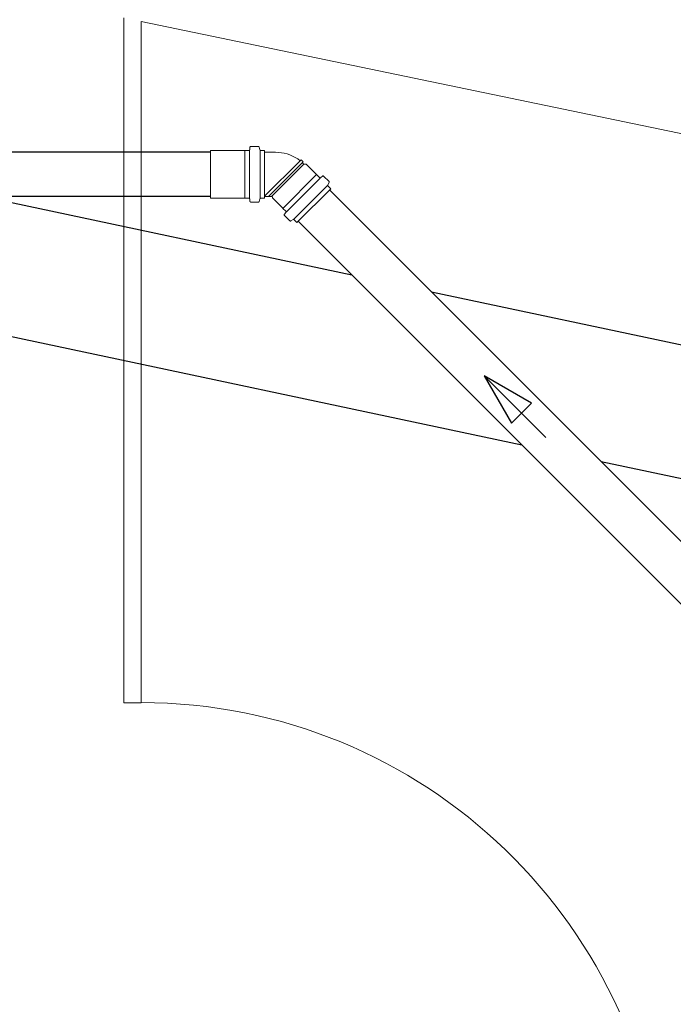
# Model space of a CAD drawing. Header units: millimetres. Extents: x 567 to 934, y -1 to 364.
# Tile 39 of 256: x 609.73 to 611.23, y 47.9 to 50.16. Entities that reach past the tile are written whole.
import ezdxf

# ---------------------------------------------------------------- set-up
doc = ezdxf.new("R2010")
doc.units = ezdxf.units.MM
doc.header["$MEASUREMENT"] = 0
doc.layers.add('ARQ FINA', color=8, linetype='Continuous')
for name, color, linetype, lineweight in [('CV-Condutos', 14, 'Continuous', 25), ('CV-Sentido conduto', 14, 'Continuous', 30), ('Simbolos', 14, 'Continuous', 20), ('Simbolos_int', 14, 'Continuous', 15), ('TQ-Condutos', 14, 'Continuous', 25)]:
    doc.layers.add(name, color=color, linetype=linetype, lineweight=lineweight)

msp = doc.modelspace()

# ---------------------------------------------------------------- linework, layer by layer
at = {"layer": 'ARQ FINA', "lineweight": 5}
for p, q in [((609.9656, 50.1596), (609.9656, 48.589)), ((610.0056, 48.589), (610.0056, 50.1513)), ((610.0056, 50.1513), (613.0656, 49.5161)), ((609.9656, 48.589), (610.0056, 48.589))]:
    msp.add_line(p, q, dxfattribs=at)
msp.add_arc((610.0056, 47.389), 1.2007, 1.9092, 90, dxfattribs=at)
at = {"layer": 'CV-Condutos'}
for p, q in [((610.1644, 49.8516), (607.6565, 49.8516)), ((611.3192, 48.883), (610.437, 49.7652)), ((610.1644, 49.7502), (607.6565, 49.7502)), ((611.2475, 48.8113), (610.3653, 49.6935))]:
    msp.add_line(p, q, dxfattribs=at)
at = {"layer": 'CV-Sentido conduto'}
for p, q in [((610.7918, 49.3387), (610.8543, 49.2304)), ((610.9001, 49.2762), (610.7918, 49.3387)), ((610.8543, 49.2304), (610.9001, 49.2762))]:
    msp.add_line(p, q, dxfattribs=at)
msp.add_lwpolyline([(610.9333, 49.1973), (610.7918, 49.3387)], dxfattribs=at)
at = {"layer": 'Simbolos'}
for p, q in [((610.2425, 49.8552), (610.1644, 49.8552)), ((610.2429, 49.8556), (610.2425, 49.8552)), ((610.2523, 49.8556), (610.2429, 49.8556)), ((610.2548, 49.8627), (610.2543, 49.8574)), ((610.2743, 49.8645), (610.2568, 49.8645)), ((610.2762, 49.863), (610.2778, 49.8571)), ((610.2884, 49.8556), (610.2797, 49.8556)), ((610.2884, 49.8556), (610.2884, 49.7462)), ((610.3134, 49.8516), (610.2884, 49.8516)), ((610.3701, 49.8321), (610.3724, 49.8341)), ((610.3765, 49.8299), (610.3724, 49.8341)), ((610.3746, 49.8276), (610.3765, 49.8299)), ((610.3783, 49.8239), (610.3746, 49.8276)), ((610.3834, 49.8239), (610.3783, 49.8239)), ((610.4071, 49.8002), (610.3834, 49.8239)), ((610.4077, 49.8002), (610.4071, 49.8002)), ((610.4143, 49.7936), (610.4077, 49.8002)), ((610.4211, 49.7968), (610.417, 49.7934)), ((610.4362, 49.7843), (610.4238, 49.7967)), ((610.4365, 49.7819), (610.4334, 49.7766)), ((610.4399, 49.768), (610.3625, 49.6907)), ((610.4399, 49.768), (610.4337, 49.7742)), ((610.2425, 49.7466), (610.1644, 49.7466)), ((610.2429, 49.7462), (610.2425, 49.7466)), ((610.2523, 49.7462), (610.2429, 49.7462)), ((610.2548, 49.7391), (610.2543, 49.7444)), ((610.2743, 49.7373), (610.2568, 49.7373)), ((610.2762, 49.7388), (610.2778, 49.7447)), ((610.2884, 49.7462), (610.2797, 49.7462)), ((610.3046, 49.7502), (610.2884, 49.7502)), ((610.3066, 49.7471), (610.3066, 49.7482)), ((610.3303, 49.7234), (610.3066, 49.7471)), ((610.3303, 49.7228), (610.3303, 49.7234)), ((610.337, 49.7162), (610.3303, 49.7228)), ((610.3337, 49.7095), (610.3371, 49.7135)), ((610.3462, 49.6944), (610.3338, 49.7068)), ((610.3486, 49.694), (610.3539, 49.6971)), ((610.3625, 49.6907), (610.3564, 49.6968))]:
    msp.add_line(p, q, dxfattribs=at)
for points in [[(610.2523, 49.8556), (610.2526, 49.8556), (610.253, 49.8557), (610.2533, 49.8558), (610.2535, 49.856), (610.2538, 49.8562), (610.254, 49.8565), (610.2541, 49.8568), (610.2542, 49.8571), (610.2543, 49.8574)], [(610.2568, 49.8645), (610.2564, 49.8645), (610.2561, 49.8644), (610.2558, 49.8643), (610.2555, 49.8641), (610.2553, 49.8638), (610.2551, 49.8636), (610.2549, 49.8633), (610.2548, 49.863), (610.2548, 49.8627)], [(610.2762, 49.863), (610.2761, 49.8633), (610.276, 49.8635), (610.2758, 49.8638), (610.2756, 49.864), (610.2754, 49.8642), (610.2751, 49.8643), (610.2749, 49.8644), (610.2746, 49.8645), (610.2743, 49.8645)], [(610.2778, 49.8571), (610.2779, 49.8568), (610.278, 49.8565), (610.2782, 49.8563), (610.2784, 49.8561), (610.2786, 49.8559), (610.2789, 49.8558), (610.2792, 49.8557), (610.2795, 49.8556), (610.2797, 49.8556)], [(610.3701, 49.8321), (610.3646, 49.8361), (610.3588, 49.8396), (610.3527, 49.8427), (610.3465, 49.8453), (610.3401, 49.8475), (610.3335, 49.8493), (610.3269, 49.8505), (610.3201, 49.8513), (610.3133, 49.8516)], [(610.4143, 49.7936), (610.4146, 49.7934), (610.4149, 49.7932), (610.4152, 49.7931), (610.4155, 49.793), (610.4158, 49.793), (610.4161, 49.793), (610.4165, 49.7931), (610.4168, 49.7933), (610.417, 49.7934)], [(610.4238, 49.7967), (610.4235, 49.7969), (610.4232, 49.7971), (610.4229, 49.7972), (610.4226, 49.7973), (610.4223, 49.7973), (610.422, 49.7972), (610.4216, 49.7972), (610.4213, 49.797), (610.4211, 49.7968)], [(610.4365, 49.7819), (610.4366, 49.7822), (610.4367, 49.7824), (610.4367, 49.7827), (610.4367, 49.783), (610.4367, 49.7833), (610.4366, 49.7836), (610.4365, 49.7839), (610.4363, 49.7841), (610.4362, 49.7843)], [(610.4334, 49.7766), (610.4333, 49.7763), (610.4332, 49.776), (610.4331, 49.7757), (610.4331, 49.7755), (610.4332, 49.7752), (610.4333, 49.7749), (610.4334, 49.7746), (610.4335, 49.7744), (610.4337, 49.7742)], [(610.2543, 49.7444), (610.2542, 49.7447), (610.2541, 49.745), (610.254, 49.7453), (610.2538, 49.7455), (610.2535, 49.7458), (610.2533, 49.746), (610.253, 49.7461), (610.2526, 49.7462), (610.2523, 49.7462)], [(610.2548, 49.7391), (610.2548, 49.7388), (610.2549, 49.7385), (610.2551, 49.7382), (610.2553, 49.7379), (610.2555, 49.7377), (610.2558, 49.7375), (610.2561, 49.7374), (610.2564, 49.7373), (610.2568, 49.7373)], [(610.2743, 49.7373), (610.2746, 49.7373), (610.2749, 49.7374), (610.2751, 49.7375), (610.2754, 49.7376), (610.2756, 49.7378), (610.2758, 49.738), (610.276, 49.7382), (610.2761, 49.7385), (610.2762, 49.7388)], [(610.2797, 49.7462), (610.2795, 49.7462), (610.2792, 49.7461), (610.2789, 49.746), (610.2786, 49.7459), (610.2784, 49.7457), (610.2782, 49.7455), (610.278, 49.7452), (610.2779, 49.745), (610.2778, 49.7447)], [(610.3066, 49.7482), (610.3066, 49.7485), (610.3065, 49.7489), (610.3063, 49.7492), (610.3061, 49.7495), (610.3059, 49.7497), (610.3056, 49.7499), (610.3053, 49.7501), (610.3049, 49.7502), (610.3046, 49.7502)], [(610.3371, 49.7135), (610.3373, 49.7138), (610.3374, 49.7141), (610.3375, 49.7144), (610.3375, 49.7147), (610.3375, 49.715), (610.3375, 49.7154), (610.3373, 49.7157), (610.3372, 49.716), (610.337, 49.7162)], [(610.3337, 49.7095), (610.3335, 49.7092), (610.3334, 49.7089), (610.3333, 49.7086), (610.3332, 49.7083), (610.3333, 49.7079), (610.3333, 49.7076), (610.3334, 49.7073), (610.3336, 49.707), (610.3338, 49.7068)], [(610.3462, 49.6944), (610.3464, 49.6942), (610.3467, 49.694), (610.3469, 49.6939), (610.3472, 49.6938), (610.3475, 49.6938), (610.3478, 49.6938), (610.3481, 49.6938), (610.3484, 49.6939), (610.3486, 49.6941)], [(610.3564, 49.6968), (610.3561, 49.697), (610.3559, 49.6971), (610.3556, 49.6973), (610.3554, 49.6973), (610.3551, 49.6974), (610.3548, 49.6974), (610.3545, 49.6973), (610.3542, 49.6972), (610.354, 49.6971)]]:
    msp.add_lwpolyline(points, dxfattribs=at)
at = {"layer": 'Simbolos_int'}
for p, q in [((610.1644, 49.8552), (610.1644, 49.7466)), ((610.2429, 49.8556), (610.2429, 49.7462)), ((610.2541, 49.8556), (610.2541, 49.7462)), ((610.2782, 49.8556), (610.2782, 49.7462)), ((610.2884, 49.7502), (610.2884, 49.8516)), ((610.3701, 49.8321), (610.2884, 49.7505)), ((610.3746, 49.8276), (610.2972, 49.7502)), ((610.3783, 49.8239), (610.3045, 49.7502)), ((610.4077, 49.8002), (610.3303, 49.7228)), ((610.4156, 49.7923), (610.3383, 49.7149)), ((610.4326, 49.7752), (610.3553, 49.6979))]:
    msp.add_line(p, q, dxfattribs=at)
at = {"layer": 'TQ-Condutos'}
for p, q in [((608.1975, 49.7502), (610.878, 49.1808)), ((609.6414, 49.7502), (610.4886, 49.5702)), ((610.6707, 49.5316), (612.8514, 49.0684)), ((611.0601, 49.1422), (612.6485, 48.8048))]:
    msp.add_line(p, q, dxfattribs=at)

doc.saveas('drawing.dxf')
